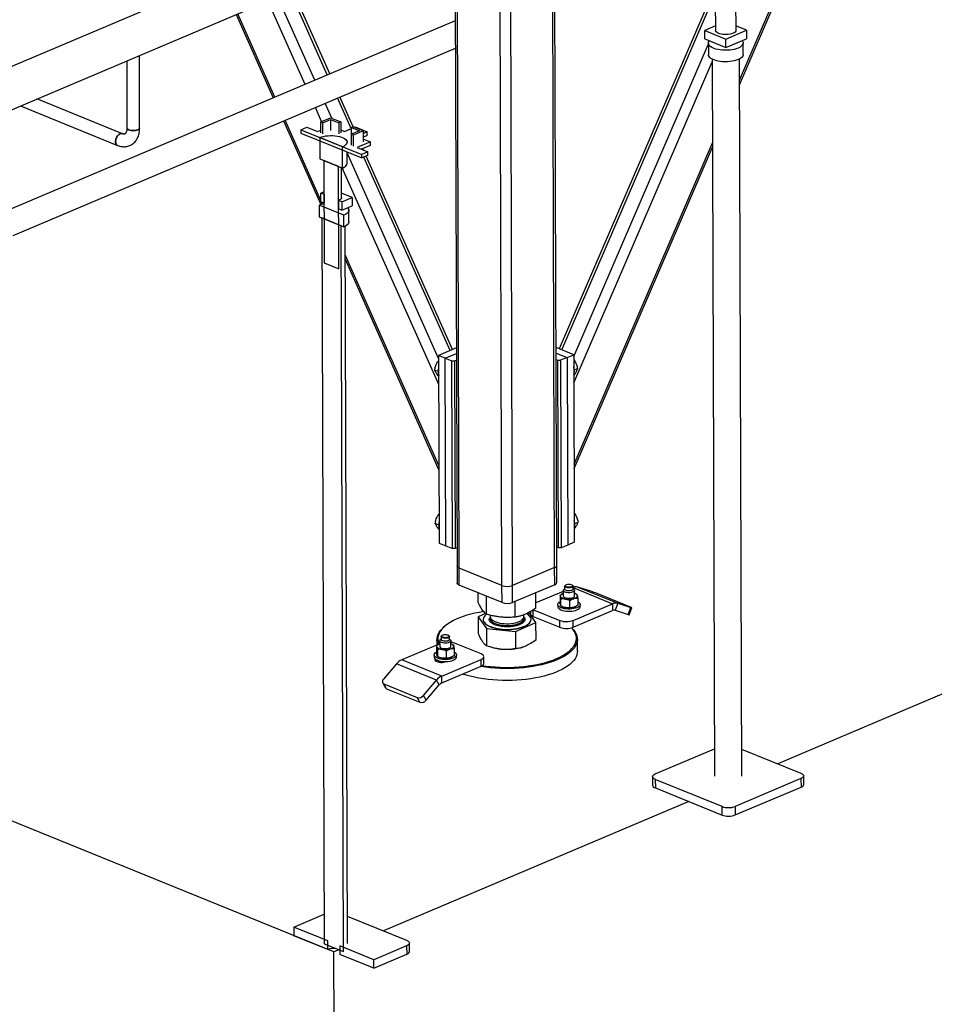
# Model space of a CAD drawing. Header units: millimetres. Extents: x 5 to 589, y 5 to 415.
# Tile 23 of 67: x 295 to 328, y 191 to 226. Entities that reach past the tile are written whole.
import ezdxf

# ---------------------------------------------------------------- set-up
doc = ezdxf.new("R2010")
doc.units = ezdxf.units.MM
doc.layers.add('TRAIT-FORT', color=4, linetype='Continuous', lineweight=25)

msp = doc.modelspace()

# ---------------------------------------------------------------- linework, layer by layer
at = {"layer": 'TRAIT-FORT', "color": 4, "linetype": 'Continuous', "lineweight": 25}
for p, q in [((320.955, 224.157), (326.019, 235.898)), ((320.955, 224.312), (325.937, 235.864)), ((309.351, 230.865), (293.456, 224.129)), ((310.828, 230.265), (310.903, 207.031)), ((310.982, 206.953), (310.908, 230.233)), ((314.376, 206.972), (314.302, 230.244)), ((314.453, 207.05), (314.379, 230.246)), ((294.008, 222.828), (310.829, 229.956)), ((312.502, 206.336), (312.428, 229.477)), ((312.879, 206.338), (312.805, 229.472)), ((306.285, 224.503), (304.964, 227.471)), ((306.372, 224.54), (305.051, 227.507)), ((305.494, 224.168), (304.173, 227.136)), ((305.841, 224.315), (304.519, 227.282)), ((319.918, 227.234), (314.538, 214.759)), ((314.627, 214.722), (319.993, 227.167)), ((320.096, 227.12), (320.099, 226.089)), ((320.833, 226.092), (320.829, 227.123)), ((304.421, 223.714), (303.1, 226.681)), ((310.841, 226.434), (294.756, 219.618)), ((303.042, 226.656), (304.363, 223.689)), ((320.099, 226.245), (319.723, 226.086)), ((319.723, 226.086), (320.471, 225.782)), ((319.724, 225.783), (319.723, 226.086)), ((320.471, 225.782), (321.208, 226.095)), ((321.208, 226.095), (320.832, 226.247)), ((321.208, 226.095), (321.209, 225.791)), ((319.724, 225.783), (320.472, 225.479)), ((319.851, 225.633), (319.852, 225.224)), ((320.472, 225.479), (320.471, 225.782)), ((320.472, 225.479), (321.209, 225.791)), ((321.085, 225.228), (321.084, 225.637)), ((295.106, 218.792), (310.844, 225.461)), ((315.055, 214.486), (319.851, 225.607)), ((299.147, 225.006), (299.154, 222.617)), ((299.604, 222.619), (299.596, 225.196)), ((315.058, 213.545), (319.986, 224.973)), ((319.986, 225.066), (320.068, 199.548)), ((321.034, 199.551), (320.953, 225.069)), ((298.991, 222.413), (295.946, 223.649)), ((307.136, 222.593), (306.65, 223.684)), ((307.209, 222.659), (306.736, 223.721)), ((295.36, 223.401), (298.822, 221.996)), ((306.083, 222.847), (305.859, 223.349)), ((306.442, 222.964), (306.205, 223.496)), ((304.728, 222.87), (306.055, 219.889)), ((306.057, 220.04), (304.786, 222.894)), ((306.051, 222.834), (306.399, 222.981)), ((306.051, 222.834), (306.122, 222.805)), ((306.052, 222.44), (306.051, 222.834)), ((306.122, 222.805), (306.4, 222.923)), ((306.399, 222.981), (306.767, 222.832)), ((306.4, 222.923), (306.697, 222.802)), ((306.4, 222.923), (306.401, 222.528)), ((306.767, 222.832), (306.697, 222.802)), ((306.767, 222.832), (306.768, 222.438)), ((305.34, 222.551), (305.554, 222.642)), ((305.34, 222.551), (307.508, 221.671)), ((305.34, 222.551), (305.34, 222.43)), ((305.554, 222.642), (305.934, 222.488)), ((305.934, 222.488), (306.052, 222.538)), ((306.123, 222.411), (306.122, 222.805)), ((306.697, 222.802), (306.698, 222.408)), ((306.768, 222.547), (306.9, 222.493)), ((306.9, 222.493), (307.146, 222.598)), ((307.428, 222.517), (307.136, 222.393)), ((307.216, 222.662), (307.146, 222.632)), ((307.146, 222.632), (307.428, 222.517)), ((307.147, 222.398), (307.146, 222.632)), ((307.569, 222.518), (307.207, 222.365)), ((307.216, 222.662), (307.569, 222.518)), ((307.257, 222.645), (307.274, 222.652)), ((307.274, 222.652), (307.709, 222.475)), ((307.571, 222.124), (307.569, 222.518)), ((307.709, 222.475), (307.57, 222.417)), ((307.709, 222.354), (307.709, 222.475)), ((306.516, 193.298), (235.279, 222.225)), ((305.34, 222.43), (307.508, 221.55)), ((306.02, 222.275), (306.022, 221.517)), ((306.827, 221.947), (306.02, 222.275)), ((307.136, 222.393), (307.137, 221.999)), ((307.207, 222.365), (307.136, 222.393)), ((307.207, 222.365), (307.208, 221.97)), ((307.821, 222.119), (307.342, 221.916)), ((307.709, 222.354), (307.57, 222.295)), ((307.57, 222.221), (307.821, 222.119)), ((307.822, 221.998), (307.821, 222.119)), ((306.83, 221.189), (306.827, 221.947)), ((307.342, 221.916), (307.722, 221.762)), ((307.822, 221.998), (307.488, 221.857)), ((307.584, 221.818), (307.554, 221.885)), ((315.067, 210.659), (319.995, 222.087)), ((315.068, 210.504), (319.996, 221.932)), ((306.022, 221.517), (306.83, 221.189)), ((306.165, 221.459), (306.176, 217.819)), ((306.687, 221.247), (306.165, 221.459)), ((306.993, 221.355), (306.991, 221.759)), ((310.247, 214.418), (306.991, 221.73)), ((307.722, 221.762), (307.508, 221.671)), ((307.508, 221.55), (307.508, 221.671)), ((307.722, 221.64), (307.508, 221.55)), ((310.653, 214.693), (307.586, 221.583)), ((310.74, 214.73), (307.672, 221.619)), ((307.722, 221.64), (307.722, 221.762)), ((306.699, 217.607), (306.687, 221.247)), ((306.796, 220.144), (306.793, 221.204)), ((310.25, 213.487), (306.819, 221.193)), ((306.168, 220.342), (306.056, 220.294)), ((306.169, 220.249), (306.056, 220.294)), ((306.057, 219.991), (306.056, 220.294)), ((306.169, 220.249), (306.17, 219.945)), ((306.804, 219.991), (306.691, 220.036)), ((306.692, 219.733), (306.691, 220.036)), ((307.172, 220.147), (306.796, 220.3)), ((306.804, 219.991), (307.172, 220.147)), ((307.172, 220.147), (307.173, 219.843)), ((305.992, 219.866), (305.993, 219.456)), ((306.871, 219.509), (305.992, 219.866)), ((306.17, 219.945), (306.057, 219.991)), ((306.116, 219.907), (306.083, 219.98)), ((306.805, 219.687), (306.692, 219.733)), ((306.798, 219.689), (306.798, 219.69)), ((306.804, 219.991), (306.805, 219.687)), ((306.805, 219.687), (307.173, 219.843)), ((307.049, 219.28), (307.048, 219.689)), ((305.993, 219.456), (306.872, 219.1)), ((306.088, 219.418), (306.171, 193.592)), ((306.777, 219.138), (306.088, 219.418)), ((306.872, 219.1), (306.871, 219.509)), ((306.86, 193.313), (306.777, 219.138)), ((306.998, 193.603), (306.916, 219.121)), ((310.259, 210.601), (306.92, 218.102)), ((306.92, 217.945), (310.26, 210.444)), ((306.176, 217.819), (306.699, 217.607)), ((310.878, 214.788), (310.247, 214.521)), ((315.055, 214.549), (314.428, 214.803)), ((310.247, 214.521), (310.268, 207.848)), ((310.484, 214.425), (310.247, 214.521)), ((310.484, 214.425), (310.879, 214.592)), ((310.484, 214.425), (310.722, 214.328)), ((310.505, 207.752), (310.484, 214.425)), ((314.429, 214.609), (314.821, 214.449)), ((314.821, 214.449), (314.587, 214.35)), ((314.821, 214.449), (315.055, 214.549)), ((314.821, 214.449), (314.842, 207.777)), ((315.055, 214.549), (315.076, 207.876)), ((310.247, 214.334), (310.216, 214.31)), ((310.247, 214.298), (310.216, 214.31)), ((310.722, 214.328), (310.816, 214.329)), ((310.743, 207.656), (310.722, 214.328)), ((310.816, 214.329), (310.879, 214.356)), ((310.816, 214.329), (310.837, 207.656)), ((314.43, 214.375), (314.493, 214.35)), ((314.493, 214.35), (314.587, 214.35)), ((314.514, 207.677), (314.493, 214.35)), ((314.587, 214.35), (314.608, 207.678)), ((315.067, 214.356), (315.055, 214.363)), ((315.055, 214.351), (315.067, 214.356)), ((310.225, 213.955), (310.11, 214.002)), ((310.249, 213.795), (310.233, 213.802)), ((315.057, 213.823), (315.084, 213.835)), ((315.078, 214.006), (315.192, 214.054)), ((310.265, 208.874), (310.234, 208.851)), ((310.265, 208.839), (310.234, 208.851)), ((315.084, 208.897), (315.073, 208.903)), ((315.073, 208.892), (315.084, 208.897)), ((310.242, 208.496), (310.128, 208.542)), ((315.096, 208.547), (315.209, 208.595)), ((310.266, 208.336), (310.251, 208.342)), ((315.075, 208.364), (315.101, 208.375)), ((310.268, 207.848), (310.505, 207.752)), ((310.505, 207.752), (310.743, 207.656)), ((314.842, 207.777), (314.608, 207.678)), ((315.076, 207.876), (314.842, 207.777)), ((310.837, 207.656), (310.743, 207.656)), ((310.901, 207.683), (310.837, 207.656)), ((314.514, 207.677), (314.451, 207.703)), ((314.608, 207.678), (314.514, 207.677)), ((314.455, 206.444), (314.453, 207.05)), ((310.903, 207.031), (310.905, 206.425)), ((312.502, 206.336), (310.982, 206.953)), ((310.984, 206.346), (310.982, 206.953)), ((314.376, 206.972), (312.879, 206.338)), ((314.378, 206.366), (314.376, 206.972)), ((314.378, 206.366), (312.881, 205.731)), ((314.764, 206.354), (314.749, 206.342)), ((315.016, 206.343), (315.001, 206.355)), ((312.504, 205.729), (310.984, 206.346)), ((311.655, 205.737), (311.654, 206.074)), ((312.504, 205.729), (312.502, 206.336)), ((312.881, 205.731), (312.879, 206.338)), ((313.71, 205.532), (313.708, 206.082)), ((314.683, 206.128), (313.709, 205.715)), ((314.651, 206.044), (314.642, 206.039)), ((314.683, 206.162), (314.684, 205.965)), ((314.733, 206.223), (314.705, 206.2)), ((314.732, 206.314), (314.733, 206.208)), ((315.033, 206.209), (315.032, 206.315)), ((315.033, 206.261), (316.439, 205.69)), ((315.061, 206.201), (315.033, 206.224)), ((315.084, 205.966), (315.083, 206.163)), ((315.14, 206.033), (315.115, 206.045)), ((315.202, 206.282), (316.626, 205.704)), ((315.666, 206.132), (315.202, 206.282)), ((317.073, 205.569), (315.886, 206.051)), ((311.949, 205.316), (311.947, 205.955)), ((312.976, 205.213), (312.975, 205.771)), ((314.484, 205.661), (314.485, 205.585)), ((314.569, 205.995), (314.57, 205.752)), ((314.601, 205.609), (314.6, 205.852)), ((314.915, 205.55), (314.914, 205.792)), ((315.035, 205.095), (316.439, 205.69)), ((315.198, 205.876), (315.199, 205.633)), ((315.285, 205.588), (315.284, 205.664)), ((316.439, 205.69), (316.44, 205.447)), ((316.626, 205.704), (316.533, 205.454)), ((316.626, 205.704), (317.09, 205.553)), ((311.92, 205.341), (311.656, 205.226)), ((313.712, 205.021), (313.462, 205.379)), ((313.515, 205.409), (313.516, 205.333)), ((313.615, 205.235), (313.614, 205.469)), ((313.622, 205.474), (314.564, 205.092)), ((314.628, 205.595), (314.653, 205.583)), ((315.036, 204.852), (316.44, 205.447)), ((315.117, 205.584), (315.126, 205.589)), ((316.533, 205.454), (316.998, 205.304)), ((316.998, 205.304), (317.09, 205.553)), ((317.035, 205.294), (317.128, 205.544)), ((311.656, 205.226), (311.95, 204.805)), ((311.656, 205.226), (311.658, 204.625)), ((311.832, 205.127), (311.832, 205.121)), ((312.069, 205.191), (312.09, 205.216)), ((312.084, 205.28), (312.084, 205.224)), ((312.978, 204.703), (313.712, 205.021)), ((313.284, 205.228), (313.283, 205.297)), ((313.536, 205.127), (313.536, 205.133)), ((313.615, 205.235), (314.565, 204.849)), ((313.714, 204.419), (313.712, 205.021)), ((314.565, 204.849), (314.564, 205.092)), ((315.036, 204.852), (315.035, 205.095)), ((310.489, 204.907), (310.46, 204.883)), ((311.95, 204.805), (312.978, 204.703)), ((311.95, 204.805), (311.952, 204.203)), ((312.978, 204.703), (312.98, 204.101)), ((333.184, 204.599), (322.32, 199.996)), ((310.285, 204.264), (308.932, 203.691)), ((310.186, 204.409), (310.187, 204.222)), ((310.253, 204.251), (310.244, 204.246)), ((310.284, 204.369), (310.285, 204.172)), ((310.334, 204.43), (310.306, 204.407)), ((310.334, 204.521), (310.334, 204.415)), ((310.335, 204.409), (310.334, 204.415)), ((310.365, 204.562), (310.35, 204.55)), ((310.617, 204.55), (310.602, 204.562)), ((310.634, 204.416), (310.634, 204.522)), ((310.662, 204.408), (310.634, 204.431)), ((310.685, 204.173), (310.684, 204.371)), ((310.742, 204.24), (310.716, 204.253)), ((311.757, 203.902), (310.807, 204.288)), ((315.188, 204.001), (315.186, 204.425)), ((310.171, 204.202), (310.172, 203.96)), ((310.202, 204.059), (310.202, 203.816)), ((310.516, 203.999), (310.517, 203.757)), ((310.799, 204.083), (310.8, 203.84)), ((312.072, 204.162), (312.125, 204.145)), ((313.25, 204.149), (313.255, 204.151)), ((308.745, 203.546), (308.283, 203.003)), ((310.17, 202.968), (308.745, 203.546)), ((310.357, 203.112), (308.932, 203.691)), ((310.086, 203.868), (310.086, 203.792)), ((310.18, 203.63), (310.18, 203.686)), ((310.229, 203.802), (310.254, 203.79)), ((310.287, 203.649), (310.287, 203.605)), ((310.357, 203.112), (311.76, 203.707)), ((310.718, 203.791), (310.727, 203.796)), ((310.886, 203.795), (310.886, 203.871)), ((311.761, 203.464), (311.76, 203.707)), ((311.857, 203.562), (311.856, 203.804)), ((310.357, 202.869), (311.761, 203.464)), ((308.256, 202.875), (308.35, 202.704)), ((309.708, 202.425), (310.17, 202.968)), ((310.264, 202.797), (310.17, 202.968)), ((310.357, 202.869), (310.357, 203.112)), ((308.301, 202.837), (309.488, 202.354)), ((308.395, 202.666), (308.301, 202.837)), ((308.395, 202.666), (309.582, 202.184)), ((309.802, 202.254), (310.264, 202.797)), ((309.582, 202.184), (309.488, 202.354)), ((309.802, 202.254), (309.708, 202.425)), ((317.956, 199.632), (320.064, 200.526)), ((321.031, 200.519), (323.142, 199.662)), ((317.861, 199.535), (317.862, 199.232)), ((320.335, 198.473), (317.96, 199.437)), ((317.96, 199.437), (317.961, 199.134)), ((323.145, 199.467), (320.806, 198.475)), ((323.145, 199.467), (323.146, 199.163)), ((323.242, 199.261), (323.241, 199.564)), ((317.961, 199.134), (320.336, 198.169)), ((320.807, 198.172), (323.146, 199.163)), ((319.148, 198.651), (308.284, 194.048)), ((320.336, 198.169), (320.335, 198.473)), ((320.806, 198.475), (320.807, 198.172)), ((305.09, 194.18), (306.168, 194.637)), ((306.995, 194.571), (309.106, 193.714)), ((306.301, 193.689), (305.09, 194.18)), ((305.09, 194.18), (305.091, 193.877)), ((306.302, 193.385), (305.091, 193.877)), ((306.171, 193.592), (306.86, 193.313)), ((306.302, 193.385), (306.301, 193.689)), ((307.94, 193.023), (306.729, 193.515)), ((306.729, 193.515), (306.73, 193.211)), ((309.109, 193.519), (307.94, 193.023)), ((309.109, 193.519), (309.11, 193.215)), ((309.206, 193.313), (309.205, 193.616)), ((306.702, 193.377), (306.516, 193.298)), ((306.555, 181.167), (306.516, 193.298)), ((307.941, 192.72), (306.73, 193.211)), ((307.941, 192.72), (309.11, 193.215)), ((307.941, 192.72), (307.94, 193.023))]:
    msp.add_line(p, q, dxfattribs=at)
at = {"layer": 'TRAIT-FORT', "color": 4, "linetype": 'Continuous', "lineweight": 25, "flags": 128}
for points in [[(320.727, 225.984), (320.677, 225.967), (320.62, 225.953), (320.558, 225.943), (320.493, 225.939), (320.428, 225.939), (320.363, 225.944), (320.302, 225.954), (320.246, 225.968), (320.197, 225.986), (320.157, 226.008), (320.127, 226.032), (320.107, 226.058), (320.099, 226.085), (320.099, 226.089)], [(320.833, 226.092), (320.832, 226.082), (320.822, 226.055), (320.801, 226.029), (320.769, 226.005), (320.727, 225.984)], [(320.907, 225.457), (320.842, 225.433), (320.77, 225.413), (320.693, 225.398), (320.611, 225.387), (320.526, 225.381), (320.44, 225.38), (320.354, 225.384), (320.271, 225.392), (320.192, 225.406), (320.117, 225.424), (320.05, 225.446), (319.991, 225.472), (319.941, 225.501), (319.902, 225.532), (319.873, 225.566), (319.856, 225.601), (319.851, 225.636), (319.858, 225.672), (319.876, 225.707), (319.885, 225.718)], [(321.048, 225.723), (321.049, 225.722), (321.072, 225.688), (321.083, 225.652), (321.082, 225.617), (321.069, 225.581), (321.045, 225.547), (321.009, 225.514), (320.963, 225.484), (320.907, 225.457)], [(320.908, 225.048), (320.843, 225.024), (320.772, 225.004), (320.694, 224.988), (320.612, 224.978), (320.527, 224.971), (320.441, 224.97), (320.356, 224.974), (320.272, 224.983), (320.193, 224.996), (320.119, 225.014), (320.051, 225.036), (319.992, 225.062), (319.942, 225.091), (319.903, 225.123), (319.874, 225.156), (319.857, 225.191), (319.852, 225.224)], [(321.085, 225.228), (321.083, 225.207), (321.071, 225.172), (321.046, 225.138), (321.01, 225.105), (320.964, 225.075), (320.908, 225.048)], [(299.154, 222.617), (299.154, 222.614), (299.162, 222.592), (299.182, 222.572), (299.212, 222.555), (299.252, 222.541), (299.298, 222.531), (299.348, 222.525), (299.401, 222.525), (299.452, 222.53), (299.499, 222.539), (299.54, 222.553)], [(299.54, 222.553), (299.572, 222.57), (299.593, 222.59), (299.604, 222.611), (299.604, 222.619)], [(298.822, 221.996), (298.805, 222.004), (298.78, 222.028), (298.762, 222.062), (298.751, 222.103), (298.749, 222.149), (298.755, 222.199), (298.769, 222.248), (298.791, 222.296), (298.819, 222.338), (298.852, 222.374), (298.887, 222.4), (298.924, 222.415), (298.96, 222.419), (298.991, 222.413)], [(306.02, 222.275), (306.084, 222.298), (306.155, 222.317), (306.232, 222.332), (306.314, 222.342), (306.398, 222.346), (306.483, 222.345), (306.566, 222.339), (306.646, 222.328), (306.721, 222.312), (306.79, 222.291), (306.85, 222.267), (306.901, 222.239), (306.941, 222.208), (306.97, 222.175), (306.986, 222.141), (306.99, 222.106), (306.981, 222.071), (306.96, 222.037), (306.926, 222.004), (306.882, 221.974), (306.827, 221.947)], [(306.83, 221.189), (306.884, 221.216), (306.929, 221.246), (306.962, 221.278), (306.984, 221.312), (306.992, 221.347), (306.993, 221.355)], [(306.796, 220.144), (306.796, 220.138), (306.787, 220.11), (306.766, 220.083), (306.734, 220.058), (306.691, 220.036)], [(307.012, 219.775), (307.033, 219.745), (307.046, 219.709), (307.047, 219.673), (307.035, 219.637), (307.011, 219.601), (306.975, 219.568), (306.928, 219.537), (306.871, 219.509)], [(307.049, 219.28), (307.048, 219.263), (307.036, 219.227), (307.012, 219.192), (306.976, 219.159), (306.929, 219.128), (306.872, 219.1)], [(310.982, 206.953), (310.949, 206.969), (310.924, 206.988), (310.908, 207.009), (310.903, 207.03), (310.903, 207.031)], [(310.982, 206.953), (310.949, 206.969), (310.924, 206.988), (310.908, 207.009), (310.903, 207.03), (310.903, 207.031)], [(310.984, 206.346), (310.951, 206.363), (310.926, 206.382), (310.91, 206.402), (310.905, 206.424), (310.905, 206.425)], [(315.015, 206.335), (315.013, 206.318), (314.999, 206.303), (314.974, 206.29), (314.942, 206.28), (314.904, 206.275), (314.864, 206.275), (314.826, 206.279), (314.793, 206.288), (314.768, 206.301), (314.753, 206.316), (314.749, 206.333), (314.758, 206.349), (314.777, 206.363), (314.806, 206.375), (314.841, 206.382), (314.88, 206.385), (314.92, 206.383), (314.956, 206.376), (314.985, 206.365), (315.006, 206.351), (315.015, 206.335)], [(314.585, 205.954), (314.584, 205.97), (314.588, 205.986), (314.597, 206.002), (314.611, 206.017), (314.63, 206.032), (314.653, 206.045), (314.68, 206.057), (314.683, 206.058)], [(315.082, 206.171), (315.08, 206.15), (315.066, 206.13), (315.04, 206.112), (315.005, 206.097), (314.961, 206.087), (314.913, 206.081), (314.863, 206.08), (314.814, 206.085), (314.77, 206.094), (314.732, 206.108), (314.704, 206.125), (314.687, 206.145), (314.683, 206.165), (314.691, 206.186), (314.705, 206.2)], [(315.032, 206.32), (315.03, 206.303), (315.015, 206.286), (314.99, 206.271), (314.957, 206.261), (314.917, 206.254), (314.874, 206.252), (314.832, 206.256), (314.795, 206.264), (314.764, 206.276), (314.743, 206.291), (314.733, 206.308), (314.735, 206.326), (314.749, 206.342)], [(315.033, 206.209), (315.03, 206.197), (315.016, 206.18), (314.991, 206.165), (314.957, 206.154), (314.917, 206.148), (314.875, 206.146), (314.833, 206.149), (314.795, 206.158), (314.764, 206.17), (314.743, 206.185), (314.733, 206.202), (314.733, 206.208)], [(315.016, 206.343), (315.022, 206.338), (315.032, 206.32)], [(315.061, 206.201), (315.071, 206.191), (315.082, 206.171)], [(315.198, 205.766), (315.212, 205.759), (315.247, 205.734), (315.271, 205.707), (315.283, 205.678), (315.283, 205.649), (315.271, 205.621), (315.247, 205.593), (315.213, 205.568), (315.168, 205.546), (315.114, 205.527), (315.054, 205.513), (314.989, 205.502), (314.92, 205.497), (314.85, 205.497), (314.782, 205.502), (314.716, 205.511), (314.656, 205.526), (314.602, 205.544), (314.557, 205.566), (314.522, 205.591), (314.498, 205.618), (314.486, 205.647)], [(314.486, 205.647), (314.486, 205.675), (314.498, 205.704), (314.522, 205.731), (314.556, 205.756), (314.57, 205.764)], [(314.757, 205.852), (314.723, 205.86), (314.691, 205.87), (314.663, 205.881), (314.638, 205.893), (314.618, 205.907), (314.602, 205.922), (314.591, 205.938), (314.585, 205.954)], [(314.684, 205.965), (314.688, 205.947), (314.705, 205.928), (314.733, 205.911), (314.77, 205.897), (314.815, 205.888), (314.864, 205.883), (314.914, 205.884), (314.962, 205.89), (315.005, 205.9), (315.041, 205.915), (315.067, 205.933), (315.081, 205.953), (315.084, 205.966)], [(315.182, 205.977), (315.183, 205.961), (315.179, 205.945), (315.17, 205.929), (315.156, 205.914), (315.137, 205.9), (315.114, 205.886), (315.087, 205.875), (315.056, 205.864)], [(311.854, 205.409), (311.852, 205.408), (311.694, 205.382), (311.54, 205.351), (311.393, 205.315), (311.251, 205.276), (311.116, 205.232), (310.988, 205.185), (310.869, 205.135), (310.758, 205.081), (310.657, 205.024), (310.565, 204.964), (310.483, 204.902), (310.412, 204.837), (310.351, 204.771), (310.302, 204.703), (310.264, 204.634), (310.238, 204.565), (310.223, 204.494), (310.22, 204.424), (310.229, 204.353), (310.249, 204.283), (310.261, 204.254)], [(311.948, 205.306), (311.94, 205.3), (311.896, 205.262), (311.863, 205.223), (311.842, 205.182), (311.833, 205.14), (311.835, 205.098), (311.85, 205.057), (311.876, 205.016), (311.913, 204.977), (311.961, 204.941), (312.02, 204.907), (312.088, 204.876), (312.164, 204.849), (312.247, 204.825), (312.337, 204.806), (312.431, 204.792), (312.529, 204.782), (312.629, 204.777), (312.73, 204.777), (312.83, 204.782), (312.929, 204.792), (313.023, 204.807), (313.113, 204.826), (313.197, 204.849), (313.274, 204.877), (313.343, 204.908), (313.402, 204.942), (313.451, 204.978), (313.49, 205.017), (313.517, 205.058), (313.532, 205.099), (313.536, 205.141), (313.527, 205.182), (313.507, 205.223), (313.475, 205.263), (313.432, 205.301), (313.379, 205.336), (313.378, 205.337)], [(313.516, 205.333), (313.516, 205.332), (313.522, 205.305), (313.542, 205.28), (313.573, 205.256), (313.615, 205.235)], [(314.485, 205.585), (314.486, 205.571), (314.499, 205.542), (314.522, 205.515), (314.557, 205.49), (314.602, 205.468), (314.656, 205.45), (314.716, 205.436), (314.782, 205.426), (314.851, 205.421), (314.92, 205.421), (314.989, 205.427), (315.054, 205.437), (315.115, 205.451), (315.168, 205.47), (315.213, 205.492), (315.248, 205.518), (315.271, 205.545), (315.283, 205.573), (315.285, 205.588)], [(317.09, 205.553), (317.108, 205.548), (317.12, 205.545), (317.127, 205.543), (317.127, 205.544), (317.122, 205.548), (317.111, 205.553), (317.094, 205.56), (317.073, 205.569)], [(311.832, 205.121), (311.835, 205.092), (311.85, 205.051), (311.876, 205.01), (311.913, 204.971), (311.961, 204.935), (312.02, 204.901), (312.088, 204.87), (312.164, 204.843), (312.247, 204.819), (312.337, 204.8), (312.431, 204.786), (312.529, 204.776), (312.629, 204.771), (312.73, 204.771), (312.83, 204.776), (312.929, 204.786), (313.023, 204.801), (313.113, 204.82), (313.197, 204.843), (313.274, 204.871), (313.343, 204.901), (313.402, 204.936), (313.451, 204.972), (313.49, 205.011), (313.517, 205.051), (313.532, 205.093), (313.536, 205.127)], [(312.084, 205.224), (312.084, 205.224), (312.09, 205.189), (312.107, 205.155), (312.136, 205.123), (312.176, 205.092), (312.225, 205.064), (312.283, 205.039), (312.349, 205.018), (312.422, 205.001), (312.5, 204.988), (312.581, 204.98), (312.664, 204.977), (312.748, 204.979), (312.83, 204.985), (312.91, 204.996), (312.985, 205.011), (313.054, 205.031), (313.116, 205.054), (313.17, 205.081), (313.214, 205.111), (313.248, 205.143), (313.271, 205.176), (313.282, 205.211), (313.284, 205.228)], [(312.088, 205.188), (312.087, 205.184), (312.084, 205.149), (312.093, 205.115), (312.114, 205.081), (312.145, 205.049), (312.187, 205.019), (312.239, 204.992), (312.299, 204.968), (312.367, 204.948), (312.441, 204.932), (312.52, 204.92), (312.602, 204.913), (312.685, 204.911), (312.769, 204.914), (312.851, 204.922), (312.929, 204.934), (313.003, 204.95), (313.071, 204.971), (313.131, 204.995), (313.182, 205.023), (313.224, 205.053), (313.255, 205.085), (313.275, 205.119), (313.284, 205.154), (313.281, 205.188), (313.279, 205.192)], [(310.222, 204.237), (310.216, 204.25), (310.196, 204.321), (310.187, 204.393), (310.19, 204.464), (310.205, 204.536), (310.231, 204.607), (310.27, 204.677), (310.32, 204.745), (310.381, 204.812), (310.453, 204.878), (310.46, 204.883)], [(314.982, 204.834), (314.992, 204.824), (315.053, 204.757), (315.103, 204.689), (315.141, 204.619), (315.168, 204.548), (315.183, 204.477), (315.186, 204.406), (315.177, 204.334), (315.156, 204.263), (315.123, 204.193), (315.079, 204.123), (315.024, 204.055), (314.957, 203.989), (314.879, 203.925), (314.791, 203.863), (314.693, 203.804), (314.585, 203.748), (314.469, 203.695), (314.344, 203.645), (314.211, 203.599), (314.07, 203.557), (313.923, 203.519), (313.77, 203.485), (313.612, 203.456), (313.45, 203.432), (313.284, 203.412), (313.115, 203.396), (312.944, 203.386), (312.772, 203.381), (312.599, 203.38), (312.427, 203.385), (312.256, 203.394), (312.087, 203.409), (311.921, 203.428), (311.759, 203.452), (311.739, 203.455)], [(311.807, 203.489), (311.931, 203.471), (312.095, 203.452), (312.262, 203.438), (312.431, 203.429), (312.6, 203.425), (312.771, 203.425), (312.941, 203.43), (313.109, 203.44), (313.276, 203.455), (313.44, 203.475), (313.6, 203.499), (313.756, 203.528), (313.907, 203.561), (314.052, 203.599), (314.19, 203.64), (314.321, 203.686), (314.445, 203.735), (314.56, 203.787), (314.666, 203.842), (314.763, 203.901), (314.85, 203.962), (314.926, 204.025), (314.992, 204.09), (315.047, 204.157), (315.091, 204.226), (315.123, 204.295), (315.144, 204.365), (315.152, 204.436), (315.15, 204.507), (315.135, 204.577), (315.109, 204.647), (315.071, 204.716), (315.022, 204.783), (314.978, 204.832)], [(310.186, 204.161), (310.185, 204.177), (310.189, 204.193), (310.199, 204.209), (310.213, 204.224), (310.232, 204.239), (310.255, 204.252), (310.282, 204.264), (310.285, 204.265)], [(310.662, 204.408), (310.663, 204.408), (310.68, 204.388), (310.684, 204.367), (310.676, 204.347), (310.656, 204.328), (310.625, 204.311), (310.585, 204.299), (310.539, 204.29), (310.49, 204.287), (310.44, 204.289), (310.393, 204.296), (310.351, 204.308), (310.318, 204.323), (310.296, 204.342), (310.285, 204.362), (310.285, 204.362)], [(310.334, 204.516), (310.337, 204.533), (310.35, 204.55)], [(310.617, 204.55), (310.623, 204.545), (310.633, 204.528), (310.631, 204.51), (310.617, 204.493), (310.592, 204.479), (310.558, 204.468), (310.518, 204.461), (310.476, 204.459), (310.434, 204.463), (310.396, 204.471), (310.365, 204.483), (310.344, 204.498), (310.334, 204.516)], [(310.634, 204.416), (310.631, 204.404), (310.617, 204.387), (310.592, 204.372), (310.558, 204.362), (310.519, 204.355), (310.476, 204.353), (310.434, 204.357), (310.396, 204.365), (310.366, 204.377), (310.345, 204.392), (310.335, 204.409)], [(310.351, 204.531), (310.353, 204.548), (310.367, 204.563), (310.392, 204.577), (310.424, 204.586), (310.462, 204.591), (310.502, 204.592), (310.54, 204.587), (310.573, 204.578), (310.598, 204.565), (310.613, 204.55), (310.617, 204.534), (310.609, 204.518), (310.589, 204.503), (310.56, 204.492), (310.525, 204.484), (310.486, 204.481), (310.446, 204.484), (310.41, 204.49), (310.381, 204.501), (310.36, 204.515), (310.351, 204.531)], [(310.884, 203.885), (310.884, 203.856), (310.872, 203.828), (310.849, 203.801), (310.814, 203.775), (310.769, 203.753), (310.716, 203.734), (310.656, 203.72), (310.59, 203.71), (310.521, 203.704), (310.452, 203.704), (310.383, 203.709), (310.317, 203.719), (310.257, 203.733), (310.204, 203.751), (310.159, 203.773), (310.124, 203.798), (310.1, 203.825), (310.087, 203.854), (310.087, 203.883), (310.099, 203.911), (310.123, 203.938), (310.158, 203.964), (310.172, 203.971)], [(310.359, 204.06), (310.324, 204.067), (310.292, 204.077), (310.264, 204.088), (310.239, 204.101), (310.219, 204.114), (310.203, 204.129), (310.192, 204.145), (310.186, 204.161)], [(310.285, 204.172), (310.286, 204.165), (310.296, 204.145), (310.319, 204.126), (310.352, 204.11), (310.393, 204.099), (310.44, 204.092), (310.49, 204.09), (310.54, 204.093), (310.586, 204.101), (310.626, 204.114), (310.657, 204.131), (310.677, 204.15), (310.685, 204.17), (310.685, 204.173)], [(310.784, 204.185), (310.785, 204.168), (310.78, 204.152), (310.771, 204.136), (310.757, 204.121), (310.738, 204.107), (310.715, 204.094), (310.688, 204.082), (310.657, 204.071)], [(315.188, 204.001), (315.184, 203.945), (315.169, 203.874), (315.143, 203.803), (315.104, 203.733), (315.054, 203.664), (314.993, 203.597), (314.921, 203.532), (314.838, 203.469), (314.745, 203.409), (314.642, 203.351), (314.53, 203.296), (314.409, 203.245), (314.279, 203.197), (314.143, 203.153), (313.999, 203.113), (313.849, 203.077), (313.693, 203.046), (313.533, 203.019), (313.369, 202.996), (313.201, 202.979), (313.031, 202.966), (312.859, 202.958), (312.687, 202.955), (312.515, 202.957), (312.343, 202.964), (312.173, 202.976), (312.005, 202.993), (311.841, 203.014), (311.681, 203.041), (311.525, 203.071), (311.375, 203.106), (311.232, 203.146), (311.104, 203.186)], [(311.76, 203.707), (311.801, 203.728), (311.832, 203.752), (311.85, 203.778), (311.856, 203.805), (311.849, 203.832), (311.83, 203.858), (311.799, 203.882), (311.757, 203.902)], [(310.086, 203.792), (310.088, 203.778), (310.1, 203.749), (310.124, 203.722), (310.159, 203.697), (310.204, 203.675), (310.257, 203.657), (310.318, 203.643), (310.383, 203.633), (310.452, 203.628), (310.522, 203.628), (310.59, 203.634), (310.656, 203.644), (310.716, 203.659), (310.769, 203.677), (310.814, 203.7), (310.849, 203.725), (310.873, 203.752), (310.885, 203.781), (310.886, 203.795)], [(310.121, 203.724), (310.114, 203.708), (310.114, 203.687), (310.126, 203.666), (310.149, 203.646), (310.182, 203.629), (310.223, 203.616), (310.271, 203.607), (310.322, 203.602), (310.374, 203.603), (310.425, 203.608), (310.472, 203.618), (310.503, 203.628)], [(308.283, 203.003), (308.266, 202.979), (308.253, 202.954), (308.247, 202.929), (308.246, 202.905), (308.252, 202.883), (308.263, 202.864), (308.279, 202.848), (308.301, 202.837)], [(317.96, 199.437), (317.918, 199.458), (317.887, 199.481), (317.867, 199.507), (317.861, 199.534), (317.867, 199.561), (317.885, 199.587), (317.915, 199.611), (317.956, 199.632)], [(323.142, 199.662), (323.184, 199.641), (323.215, 199.618), (323.234, 199.592), (323.241, 199.565), (323.235, 199.538), (323.217, 199.512), (323.186, 199.488), (323.145, 199.467)], [(317.862, 199.232), (317.862, 199.231), (317.868, 199.204), (317.888, 199.178), (317.919, 199.154), (317.961, 199.134)], [(309.106, 193.714), (309.148, 193.694), (309.179, 193.67), (309.198, 193.644), (309.205, 193.617), (309.199, 193.59), (309.181, 193.564), (309.15, 193.54), (309.109, 193.519)]]:
    msp.add_lwpolyline(points, dxfattribs=at)
at = {"layer": 'TRAIT-FORT', "color": 4, "linetype": 'Continuous', "lineweight": 25}
for centre, radius, start, end in [((306.343, 219.007), 0.928, 100.7606, 112.2175), ((310.651, 213.955), 0.426, 160.933, 199.4339), ((314.566, 213.964), 0.514, 2.0535, 17.4928), ((314.743, 213.966), 0.337, 338.7314, 2.7848), ((310.669, 208.496), 0.426, 160.933, 199.4339), ((314.583, 208.504), 0.514, 2.0535, 17.4928), ((314.76, 208.507), 0.337, 338.7314, 2.7848), ((314.353, 207.072), 0.103, 283.3075, 347.6478), ((314.355, 206.466), 0.103, 283.3075, 347.6478), ((312.688, 206.856), 0.552, 250.36, 290.2989), ((315.127, 206.031), 0.262, 73.5772, 111.2435), ((315.05, 205.918), 0.145, 24.1891, 76.914), ((314.455, 202.505), 3.824, 68.026, 71.5436), ((312.69, 206.249), 0.552, 250.36, 290.2989), ((314.881, 206.511), 0.67, 259.3747, 285.1695), ((316.552, 205.447), 0.267, 73.7757, 114.9485), ((314.825, 205.943), 0.399, 244.4061, 260.3029), ((314.882, 206.208), 0.67, 259.3747, 285.1695), ((314.966, 205.884), 0.335, 285.7385, 296.6701), ((316.496, 205.326), 0.134, 73.7757, 114.9485), ((317.048, 205.419), 0.126, 246.3843, 264.0573), ((314.796, 205.742), 0.69, 250.36, 290.2989), ((314.797, 205.499), 0.69, 250.36, 290.2989), ((310.335, 204.366), 0.0499, 125.0133, 184.9341), ((310.609, 203.774), 0.551, 68.9929, 82.166), ((310.652, 204.125), 0.145, 24.1891, 76.914), ((310.482, 204.718), 0.67, 259.3747, 285.1695), ((310.738, 203.829), 0.157, 20.9743, 66.8627), ((312.619, 205.743), 1.672, 252.8206, 264.7697), ((312.682, 206.051), 1.985, 263.7737, 286.6227), ((309.147, 203.219), 0.519, 114.5052, 140.8319), ((310.427, 204.15), 0.399, 244.4061, 260.3029), ((310.483, 204.415), 0.67, 259.3747, 285.1695), ((310.567, 204.091), 0.335, 285.7385, 296.6701), ((311.731, 203.589), 0.128, 283.3075, 347.6478), ((310.572, 202.64), 0.519, 114.5052, 140.8319), ((310.465, 202.634), 0.259, 114.5052, 140.8319), ((308.425, 202.747), 0.0866, 209.7708, 249.4634), ((309.544, 202.556), 0.21, 254.4098, 321.1779), ((309.639, 202.386), 0.21, 254.4098, 321.1779), ((323.117, 199.288), 0.128, 283.3075, 347.6478), ((320.567, 199.123), 0.69, 250.36, 290.2989), ((320.567, 198.819), 0.69, 250.36, 290.2989), ((306.517, 192.799), 0.625, 82.4382, 110.2041), ((309.081, 193.34), 0.128, 283.3075, 347.6478)]:
    msp.add_arc(centre, radius, start, end, dxfattribs=at)
for points, knots in [([(298.822, 221.996), (298.824, 221.995), (298.849, 221.984), (298.898, 221.969), (298.968, 221.954), (299.039, 221.948), (299.11, 221.951), (299.18, 221.964), (299.248, 221.986), (299.314, 222.019), (299.376, 222.062), (299.431, 222.113), (299.478, 222.172), (299.517, 222.235), (299.55, 222.305), (299.575, 222.38), (299.592, 222.459), (299.603, 222.539), (299.604, 222.593), (299.604, 222.619)], [0, 0, 0, 0, 0.006283, 0.066531, 0.12675, 0.18687, 0.246977, 0.307324, 0.368311, 0.430462, 0.494332, 0.560529, 0.621684, 0.684027, 0.747475, 0.811737, 0.876372, 0.940899, 1, 1, 1, 1]), ([(299.154, 222.617), (299.154, 222.604), (299.154, 222.576), (299.149, 222.537), (299.141, 222.502), (299.131, 222.471), (299.119, 222.447), (299.107, 222.428), (299.095, 222.415), (299.083, 222.407), (299.072, 222.402), (299.058, 222.399), (299.039, 222.399), (299.017, 222.403), (298.999, 222.41), (298.991, 222.413)], [0, 0, 0, 0, 0.0608064, 0.1278788, 0.1954609, 0.2637929, 0.3333922, 0.4055522, 0.4827509, 0.570046, 0.6805225, 0.7730649, 0.8568865, 0.9356608, 1, 1, 1, 1]), ([(299.54, 222.553), (299.52, 222.546), (299.481, 222.532), (299.406, 222.523), (299.329, 222.525), (299.258, 222.537), (299.2, 222.558), (299.165, 222.585), (299.15, 222.607), (299.154, 222.617), (299.154, 222.617)], [0, 0, 0, 0, 0.142759, 0.285519, 0.428278, 0.571038, 0.713797, 0.856557, 0.999316, 1, 1, 1, 1]), ([(299.604, 222.619), (299.604, 222.619), (299.609, 222.608), (299.594, 222.587), (299.567, 222.565), (299.545, 222.555), (299.54, 222.553)], [0, 0, 0, 0, 0.000258, 0.432415, 0.864572, 1, 1, 1, 1]), ([(298.906, 222.409), (298.888, 222.399), (298.852, 222.379), (298.805, 222.324), (298.769, 222.257), (298.749, 222.183), (298.746, 222.112), (298.762, 222.052), (298.789, 222.011), (298.813, 222.002), (298.823, 221.998)], [0, 0, 0, 0, 0.13121, 0.26242, 0.39363, 0.52484, 0.656051, 0.787261, 0.918471, 1, 1, 1, 1]), ([(298.989, 222.41), (298.984, 222.413), (298.965, 222.424), (298.934, 222.42), (298.911, 222.411), (298.906, 222.409)], [0, 0, 0, 0, 0.2196635, 0.813809, 1, 1, 1, 1]), ([(310.11, 214.002), (310.116, 214.044), (310.127, 214.114), (310.16, 214.207), (310.19, 214.268), (310.211, 214.301), (310.216, 214.31)], [0, 0, 0, 0, 0.385549, 0.637642, 0.896546, 1, 1, 1, 1]), ([(315.067, 214.356), (315.083, 214.332), (315.115, 214.283), (315.151, 214.206), (315.177, 214.129), (315.187, 214.079), (315.192, 214.054)], [0, 0, 0, 0, 0.264605, 0.534948, 0.765343, 1, 1, 1, 1]), ([(310.233, 213.802), (310.217, 213.821), (310.185, 213.861), (310.149, 213.914), (310.124, 213.962), (310.115, 213.988), (310.11, 214.002)], [0, 0, 0, 0, 0.264605, 0.534948, 0.765343, 1, 1, 1, 1]), ([(315.084, 213.835), (315.105, 213.866), (315.139, 213.917), (315.171, 213.983), (315.185, 214.025), (315.19, 214.047), (315.192, 214.054)], [0, 0, 0, 0, 0.385549, 0.637642, 0.896546, 1, 1, 1, 1]), ([(310.128, 208.542), (310.134, 208.585), (310.144, 208.654), (310.178, 208.748), (310.208, 208.808), (310.228, 208.842), (310.234, 208.851)], [0, 0, 0, 0, 0.385549, 0.637642, 0.896546, 1, 1, 1, 1]), ([(315.084, 208.897), (315.1, 208.873), (315.132, 208.824), (315.169, 208.747), (315.194, 208.67), (315.204, 208.62), (315.209, 208.595)], [0, 0, 0, 0, 0.264605, 0.534948, 0.765343, 1, 1, 1, 1]), ([(310.251, 208.342), (310.235, 208.362), (310.203, 208.401), (310.167, 208.455), (310.142, 208.502), (310.132, 208.529), (310.128, 208.542)], [0, 0, 0, 0, 0.264605, 0.534948, 0.765343, 1, 1, 1, 1]), ([(315.101, 208.375), (315.122, 208.406), (315.157, 208.457), (315.188, 208.524), (315.202, 208.565), (315.208, 208.588), (315.209, 208.595)], [0, 0, 0, 0, 0.385549, 0.637642, 0.896546, 1, 1, 1, 1]), ([(314.569, 205.995), (314.592, 206.011), (314.616, 206.028), (314.641, 206.038), (314.643, 206.039)], [0, 0, 0, 0, 0.93929, 1, 1, 1, 1]), ([(315.14, 206.033), (315.141, 206.032), (315.15, 206.028), (315.159, 206.023), (315.167, 206.019)], [0, 0, 0, 0, 0.071988, 1, 1, 1, 1]), ([(315.167, 206.019), (315.169, 206.016), (315.174, 206.009), (315.18, 205.988), (315.182, 205.977)], [0, 0, 0, 0, 0.493244, 1, 1, 1, 1]), ([(311.949, 205.316), (311.929, 205.332), (311.892, 205.363), (311.837, 205.425), (311.789, 205.491), (311.744, 205.565), (311.7, 205.644), (311.67, 205.705), (311.655, 205.737)], [0, 0, 0, 0, 0.202068, 0.3827, 0.555315, 0.692992, 0.838894, 1, 1, 1, 1]), ([(314.585, 205.954), (314.583, 205.963), (314.578, 205.981), (314.573, 205.991), (314.57, 205.994), (314.569, 205.995)], [0, 0, 0, 0, 0.413688, 0.838028, 1, 1, 1, 1]), ([(314.586, 205.65), (314.583, 205.662), (314.579, 205.685), (314.574, 205.722), (314.571, 205.746), (314.57, 205.752)], [0, 0, 0, 0, 0.413688, 0.838028, 1, 1, 1, 1]), ([(314.6, 205.852), (314.598, 205.872), (314.593, 205.912), (314.587, 205.94), (314.585, 205.954)], [0, 0, 0, 0, 0.493244, 1, 1, 1, 1]), ([(314.601, 205.609), (314.599, 205.612), (314.594, 205.619), (314.588, 205.64), (314.586, 205.65)], [0, 0, 0, 0, 0.493244, 1, 1, 1, 1]), ([(314.757, 205.852), (314.735, 205.855), (314.69, 205.862), (314.638, 205.858), (314.608, 205.853), (314.6, 205.852)], [0, 0, 0, 0, 0.413688, 0.838028, 1, 1, 1, 1]), ([(314.914, 205.792), (314.889, 205.805), (314.838, 205.832), (314.784, 205.846), (314.757, 205.852)], [0, 0, 0, 0, 0.493244, 1, 1, 1, 1]), ([(315.056, 205.864), (315.036, 205.857), (314.996, 205.843), (314.949, 205.815), (314.922, 205.797), (314.914, 205.792)], [0, 0, 0, 0, 0.413688, 0.838028, 1, 1, 1, 1]), ([(315.198, 205.876), (315.175, 205.877), (315.129, 205.881), (315.081, 205.87), (315.056, 205.864)], [0, 0, 0, 0, 0.493244, 1, 1, 1, 1]), ([(315.182, 205.977), (315.184, 205.966), (315.189, 205.943), (315.194, 205.906), (315.197, 205.882), (315.198, 205.876)], [0, 0, 0, 0, 0.413688, 0.838028, 1, 1, 1, 1]), ([(312.976, 205.213), (312.908, 205.208), (312.778, 205.199), (312.587, 205.201), (312.417, 205.216), (312.26, 205.24), (312.108, 205.272), (312.003, 205.301), (311.949, 205.316)], [0, 0, 0, 0, 0.202068, 0.3827, 0.555315, 0.692992, 0.838894, 1, 1, 1, 1]), ([(313.71, 205.532), (313.661, 205.499), (313.568, 205.436), (313.432, 205.36), (313.311, 205.305), (313.199, 205.265), (313.09, 205.235), (313.015, 205.221), (312.976, 205.213)], [0, 0, 0, 0, 0.202068, 0.3827, 0.555315, 0.692992, 0.838894, 1, 1, 1, 1]), ([(314.758, 205.549), (314.736, 205.554), (314.691, 205.565), (314.639, 205.589), (314.609, 205.605), (314.601, 205.609)], [0, 0, 0, 0, 0.413688, 0.838028, 1, 1, 1, 1]), ([(314.915, 205.55), (314.89, 205.546), (314.839, 205.539), (314.785, 205.546), (314.758, 205.549)], [0, 0, 0, 0, 0.493244, 1, 1, 1, 1]), ([(315.057, 205.561), (315.037, 205.556), (314.996, 205.547), (314.949, 205.547), (314.923, 205.549), (314.915, 205.55)], [0, 0, 0, 0, 0.413688, 0.8380277, 1, 1, 1, 1]), ([(315.199, 205.633), (315.176, 205.618), (315.13, 205.587), (315.082, 205.57), (315.057, 205.561)], [0, 0, 0, 0, 0.493244, 1, 1, 1, 1]), ([(312.532, 204.874), (312.495, 204.879), (312.419, 204.888), (312.313, 204.914), (312.217, 204.949), (312.138, 204.992), (312.092, 205.032), (312.067, 205.067), (312.052, 205.101), (312.047, 205.143), (312.062, 205.175), (312.069, 205.191)], [0, 0, 0, 0, 0.116497, 0.239972, 0.36858, 0.499917, 0.631255, 0.695633, 0.760028, 0.883503, 1, 1, 1, 1]), ([(313.278, 205.221), (313.279, 205.22), (313.29, 205.211), (313.3, 205.193), (313.317, 205.159), (313.32, 205.117), (313.302, 205.068), (313.263, 205.022), (313.202, 204.977), (313.118, 204.937), (313.014, 204.904), (312.915, 204.885), (312.832, 204.874), (312.75, 204.868), (312.648, 204.865), (312.57, 204.871), (312.532, 204.874)], [0, 0, 0, 0, 0.005943, 0.052698, 0.099465, 0.189139, 0.273746, 0.358352, 0.448026, 0.541428, 0.636813, 0.732197, 0.778952, 0.82572, 0.915394, 1, 1, 1, 1]), ([(311.658, 204.625), (311.682, 204.57), (311.718, 204.488), (311.768, 204.397), (311.793, 204.359), (311.806, 204.34)], [0, 0, 0, 0, 0.495251, 0.746818, 1, 1, 1, 1]), ([(310.171, 204.202), (310.193, 204.218), (310.217, 204.235), (310.243, 204.245), (310.244, 204.246)], [0, 0, 0, 0, 0.93929, 1, 1, 1, 1]), ([(311.806, 204.34), (311.83, 204.308), (311.88, 204.244), (311.928, 204.217), (311.952, 204.203)], [0, 0, 0, 0, 0.494511, 1, 1, 1, 1]), ([(313.347, 204.186), (313.408, 204.216), (313.533, 204.278), (313.653, 204.372), (313.714, 204.419)], [0, 0, 0, 0, 0.494511, 1, 1, 1, 1]), ([(310.186, 204.161), (310.184, 204.17), (310.18, 204.188), (310.174, 204.198), (310.172, 204.201), (310.171, 204.202)], [0, 0, 0, 0, 0.413688, 0.838028, 1, 1, 1, 1]), ([(310.187, 203.858), (310.185, 203.869), (310.181, 203.892), (310.175, 203.929), (310.172, 203.953), (310.172, 203.96)], [0, 0, 0, 0, 0.413688, 0.838028, 1, 1, 1, 1]), ([(310.202, 204.059), (310.199, 204.079), (310.194, 204.119), (310.189, 204.147), (310.186, 204.161)], [0, 0, 0, 0, 0.493244, 1, 1, 1, 1]), ([(310.359, 204.06), (310.336, 204.063), (310.292, 204.069), (310.239, 204.065), (310.21, 204.06), (310.202, 204.059)], [0, 0, 0, 0, 0.413688, 0.838028, 1, 1, 1, 1]), ([(310.516, 203.999), (310.491, 204.013), (310.44, 204.039), (310.386, 204.053), (310.359, 204.06)], [0, 0, 0, 0, 0.493244, 1, 1, 1, 1]), ([(310.657, 204.071), (310.637, 204.064), (310.597, 204.05), (310.55, 204.023), (310.523, 204.004), (310.516, 203.999)], [0, 0, 0, 0, 0.413688, 0.838028, 1, 1, 1, 1]), ([(310.799, 204.083), (310.777, 204.085), (310.73, 204.088), (310.682, 204.077), (310.657, 204.071)], [0, 0, 0, 0, 0.493244, 1, 1, 1, 1]), ([(310.742, 204.24), (310.742, 204.239), (310.752, 204.236), (310.76, 204.231), (310.768, 204.226)], [0, 0, 0, 0, 0.0719885, 1, 1, 1, 1]), ([(310.768, 204.226), (310.771, 204.223), (310.776, 204.217), (310.781, 204.195), (310.784, 204.185)], [0, 0, 0, 0, 0.493244, 1, 1, 1, 1]), ([(310.784, 204.185), (310.786, 204.173), (310.79, 204.151), (310.795, 204.113), (310.798, 204.089), (310.799, 204.083)], [0, 0, 0, 0, 0.413688, 0.838028, 1, 1, 1, 1]), ([(311.952, 204.203), (312.036, 204.175), (312.162, 204.132), (312.335, 204.094), (312.422, 204.083), (312.466, 204.078)], [0, 0, 0, 0, 0.495251, 0.746818, 1, 1, 1, 1]), ([(312.466, 204.078), (312.552, 204.073), (312.726, 204.063), (312.895, 204.088), (312.98, 204.101)], [0, 0, 0, 0, 0.494511, 1, 1, 1, 1]), ([(312.98, 204.101), (313.04, 204.107), (313.129, 204.115), (313.253, 204.148), (313.316, 204.173), (313.347, 204.186)], [0, 0, 0, 0, 0.495251, 0.746818, 1, 1, 1, 1]), ([(310.202, 203.816), (310.2, 203.82), (310.195, 203.826), (310.19, 203.847), (310.187, 203.858)], [0, 0, 0, 0, 0.4932444, 1, 1, 1, 1]), ([(310.36, 203.756), (310.337, 203.762), (310.292, 203.773), (310.24, 203.796), (310.211, 203.812), (310.202, 203.816)], [0, 0, 0, 0, 0.413688, 0.8380277, 1, 1, 1, 1]), ([(310.517, 203.757), (310.491, 203.753), (310.44, 203.746), (310.387, 203.753), (310.36, 203.756)], [0, 0, 0, 0, 0.493244, 1, 1, 1, 1]), ([(310.658, 203.768), (310.638, 203.763), (310.598, 203.754), (310.551, 203.754), (310.524, 203.756), (310.517, 203.757)], [0, 0, 0, 0, 0.413688, 0.8380277, 1, 1, 1, 1]), ([(310.8, 203.84), (310.777, 203.825), (310.731, 203.795), (310.683, 203.777), (310.658, 203.768)], [0, 0, 0, 0, 0.493244, 1, 1, 1, 1])]:
    msp.add_open_spline(points, degree=3, knots=knots, dxfattribs=at)

doc.saveas('drawing.dxf')
